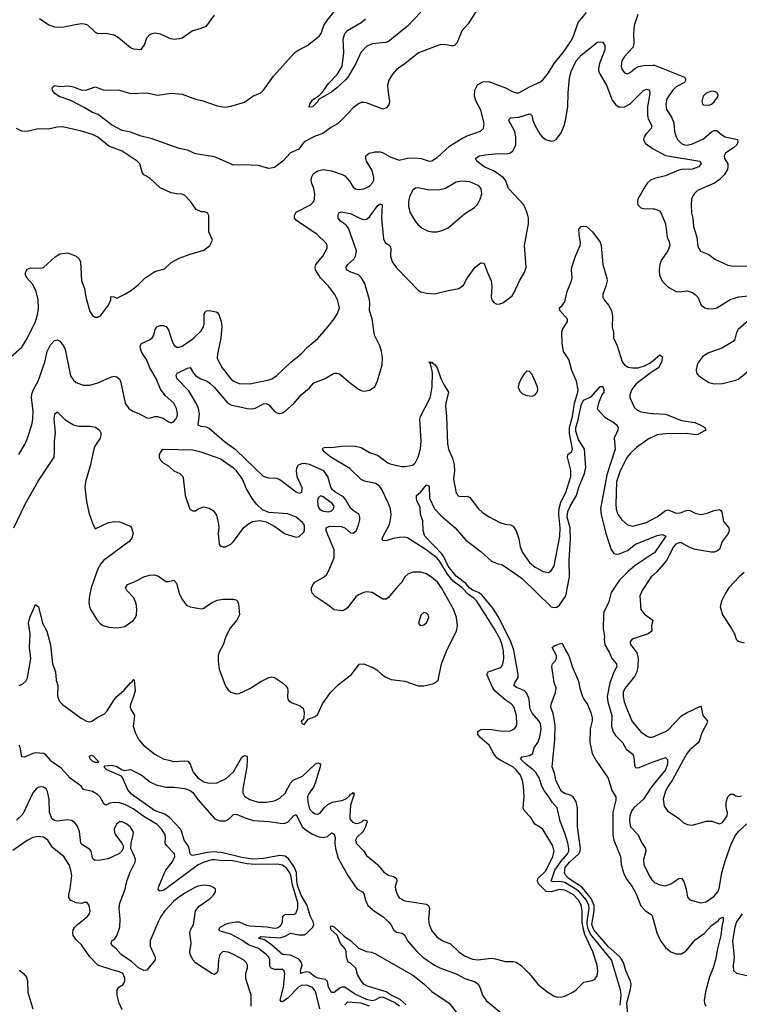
# Model space of a CAD drawing. Header units: inches. Extents: x 1473912 to 1647258, y 640388 to 773423.
# Tile 242 of 256: x 1495334 to 1500635, y 748203 to 755452. Entities that reach past the tile are written whole.
import ezdxf

# ---------------------------------------------------------------- set-up
doc = ezdxf.new("R2010")
doc.units = ezdxf.units.IN
doc.header["$MEASUREMENT"] = 0
for name, color, linetype in [('B4794', 7, 'Continuous'), ('B4795', 7, 'Continuous'), ('B5704', 7, 'Continuous'), ('B5705', 7, 'Continuous')]:
    doc.layers.add(name, color=color, linetype=linetype)

msp = doc.modelspace()

# ---------------------------------------------------------------- linework, layer by layer
at = {"layer": 'B4794', "color": 5}
for points, elevation in [([(1497544.4, 748170), (1497519.3, 748279.3), (1497510, 748302.6), (1497490, 748327.6), (1497450, 748344.6), (1497410, 748339.9), (1497390, 748331.1), (1497310, 748248.4), (1497270, 748221), (1497261.7, 748221.7), (1497252.9, 748232.9), (1497276.6, 748330), (1497287.8, 748427.8), (1497282, 748450), (1497270, 748459.4), (1497210, 748459.7), (1497181, 748470), (1497175.6, 748490), (1497177.1, 748530), (1497168.6, 748548.6), (1497149.3, 748570), (1497094, 748614), (1497020.8, 748640.8), (1496970, 748675.5), (1496890, 748720.3), (1496810, 748742), (1496800.3, 748750), (1496809.8, 748770), (1496847.7, 748790), (1496870, 748799.5), (1496930, 748809.5), (1496950, 748809.5), (1497005.6, 748785.6), (1497030, 748779.9), (1497153.6, 748773.6), (1497210, 748763.8), (1497230, 748765.9), (1497250, 748775.6), (1497262.6, 748790), (1497269.9, 748810), (1497272.6, 748850), (1497290, 748867.4), (1497350, 748864.3), (1497368.6, 748871.4), (1497383.2, 748910), (1497383.1, 748950), (1497343.2, 749083.2), (1497331.5, 749151.5), (1497324.5, 749170), (1497302.2, 749202.2), (1497270, 749226), (1497234.2, 749234.2), (1497070, 749231.8), (1497010, 749238.1), (1496890, 749261.6), (1496830, 749259.1), (1496770, 749267.4), (1496750, 749266.1), (1496692.1, 749250), (1496650, 749230.3), (1496410, 749053.7), (1496390, 749041.1), (1496370, 749035.9), (1496360.5, 749040.5), (1496354.6, 749050), (1496358.7, 749070), (1496400.2, 749170), (1496410.4, 749190), (1496456.8, 749250), (1496476, 749290), (1496473.8, 749310), (1496419.1, 749370), (1496406.9, 749390), (1496409.4, 749430), (1496405.9, 749450), (1496380.4, 749490), (1496347.2, 749527.2), (1496250, 749585.9), (1496170, 749641.7), (1496110, 749672.6), (1496070, 749685.2), (1496030.5, 749689.5), (1495997.4, 749682.6), (1495970, 749669), (1495956.2, 749676.2), (1495927.1, 749727.1), (1495908.5, 749748.5), (1495870.4, 749770.4), (1495804.9, 749784.9), (1495787.9, 749810), (1495707.1, 749867.1), (1495640.1, 749940.1), (1495569.2, 749989.2), (1495560.4, 750000)], 780), ([(1495905.4, 750000), (1495914.8, 749990), (1495910, 749984), (1495890, 749982.9), (1495874, 749990), (1495863.6, 750000)], 760), ([(1496432.5, 750000), (1496470, 749991.1), (1496550, 749996.2), (1496572.9, 749992.9), (1496590, 749970.6), (1496613, 749913), (1496647.4, 749870), (1496690, 749840.2), (1496730, 749831), (1496790, 749832.4), (1496854.2, 749865.8), (1496910, 749913.6), (1496957.5, 750000)], 780), ([(1497009, 750000), (1497007.3, 749950), (1496977.7, 749790), (1496978.6, 749758.6), (1496990, 749736.1), (1497004.5, 749724.5), (1497030, 749711), (1497090, 749690.2), (1497150, 749690.2), (1497210, 749702), (1497250, 749720.7), (1497290, 749757.2), (1497329.9, 749830), (1497348.2, 749851.8), (1497418.4, 749881.6), (1497510, 749971.9), (1497530, 749980.2), (1497550, 749972.4), (1497547.2, 749950), (1497510.1, 749829.9), (1497497.9, 749802.1), (1497461.5, 749750), (1497453.4, 749730), (1497456.1, 749690), (1497470, 749641.7), (1497490, 749617.4), (1497510, 749606.3), (1497530, 749601.7), (1497550, 749616), (1497576.5, 749650), (1497605.1, 749674.9), (1497639.6, 749690), (1497715.1, 749704.9), (1497741.3, 749718.7), (1497762.9, 749737.1), (1497770, 749750.1), (1497784.5, 749755.5), (1497790, 749763.1), (1497796.9, 749750), (1497772.1, 749670), (1497764.9, 749590), (1497767.1, 749567.1), (1497784.5, 749544.5), (1497810, 749534.3), (1497830, 749536.1), (1497853.8, 749546.2), (1497870, 749560.2), (1497890, 749557), (1497893.1, 749550), (1497882.5, 749510), (1497864.4, 749475.6), (1497818.4, 749430), (1497808.4, 749410), (1497812.8, 749390), (1497868.9, 749330), (1497890, 749298.4), (1497970, 749232), (1498016, 749176), (1498050, 749153.8), (1498090, 749143.2), (1498110.5, 749130), (1498112.2, 749110), (1498100.9, 749070), (1498103.6, 749050), (1498114.9, 749010), (1498130, 748986.4), (1498170, 748965.7), (1498330, 748939.6), (1498344.9, 748930), (1498351.9, 748910), (1498345.4, 748830), (1498349.3, 748790), (1498370, 748744.2), (1498410, 748696.5), (1498450, 748670.3), (1498507.1, 748647.1), (1498570, 748589), (1498610, 748559.7), (1498670, 748534.5), (1498710, 748530.2), (1498810, 748541.8), (1498838.4, 748538.4), (1498910, 748518.9), (1498970, 748517), (1498991.7, 748511.7), (1499030, 748486), (1499086.4, 748430), (1499150, 748352), (1499217, 748297), (1499270, 748261.5), (1499295.2, 748255.2), (1499330, 748256.5), (1499350, 748262), (1499407.7, 748292.3), (1499433.3, 748310), (1499490, 748364.9), (1499550, 748378.4), (1499571.2, 748388.8), (1499587, 748413), (1499592.7, 748447.3), (1499587.8, 748490), (1499556.3, 748590), (1499497.8, 748717.8), (1499484.2, 748764.2), (1499478.3, 748810), (1499478.3, 748890), (1499470, 748933.1), (1499450, 748969), (1499411.1, 749010), (1499350, 749043.2), (1499310, 749048.7), (1499250, 749031.3), (1499212.3, 749032.3), (1499156.8, 749090), (1499148.4, 749110), (1499150.7, 749130), (1499210, 749185.6), (1499262, 749290), (1499272, 749330), (1499261.7, 749370), (1499190, 749487.4), (1499170, 749505.1), (1499128.9, 749528.9), (1499099, 749579), (1499049.7, 749630), (1499043.5, 749650), (1499049, 749730), (1499045, 749810), (1499038.7, 749850), (1499022.8, 749890), (1498990, 749929.9), (1498966.4, 749950), (1498877.6, 749997.6), (1498874.2, 750000)], 780), ([(1499757.5, 748197.5), (1499764, 748270), (1499760.1, 748310), (1499694.4, 748530), (1499591.7, 748651.7), (1499539.9, 748719.9), (1499523, 748750), (1499513.6, 748790), (1499513.7, 748810), (1499527.7, 748910), (1499525.9, 748930), (1499510, 748970), (1499450, 749039.1), (1499350, 749098.9), (1499313.6, 749106.4), (1499265.5, 749105.5), (1499248.7, 749110), (1499276.7, 749190), (1499323.3, 749256.7), (1499369.9, 749310), (1499379.5, 749330), (1499379.9, 749350), (1499371.4, 749391.4), (1499350, 749462), (1499314.1, 749550), (1499293.8, 749650), (1499255.8, 749690), (1499232.5, 749730), (1499196.8, 749776.8), (1499180.2, 749810), (1499160.2, 749870), (1499137, 749910), (1499117, 749930), (1499061.3, 749970), (1499032.9, 750000)], 760), ([(1499820.5, 748050), (1499805.5, 748210), (1499833.6, 748313.6), (1499837.8, 748350), (1499832.6, 748372.6), (1499798.4, 748450), (1499781.8, 748510), (1499756.4, 748550), (1499670, 748628.3), (1499562.5, 748750), (1499549.7, 748790), (1499566, 748890), (1499565.6, 748930), (1499542.6, 748982.6), (1499479.1, 749059.1), (1499458.2, 749078.2), (1499410, 749105.7), (1499379.6, 749130), (1499358, 749150), (1499346.6, 749170), (1499351.3, 749210), (1499383.9, 749250), (1499452.9, 749310), (1499462.9, 749330), (1499464.4, 749350), (1499443.2, 749510), (1499443.4, 749650), (1499433.2, 749693.2), (1499410, 749730.7), (1499390, 749742.5), (1499350, 749753.6), (1499325.8, 749770), (1499282.8, 749850), (1499274.8, 749894.8), (1499257, 749950), (1499261.5, 750000)], 740), ([(1499579, 750000), (1499670, 749866.8), (1499696.7, 749776.7), (1499724.9, 749730), (1499726, 749706), (1499703.3, 749616.7), (1499702.1, 749450), (1499711.3, 749411.3), (1499758.5, 749290), (1499764.7, 749235.3), (1499782, 749170), (1499804.5, 749124.5), (1499845.8, 749070), (1499876, 749016), (1499910, 748927.4), (1499942.8, 748890), (1499984.7, 748864.7), (1499993.4, 748853.4), (1500000, 748829.4)], 740), ([(1499859.1, 750000), (1499862.3, 749962.3), (1499870, 749945.3), (1499890, 749943.9), (1499910, 749950.2), (1499950, 749969.3), (1500000, 749987.1)], 760), ([(1498132.6, 748190), (1498095.2, 748215.2), (1498010, 748254), (1497987.5, 748252.5), (1497950, 748232.2), (1497931, 748229), (1497890, 748237), (1497800.6, 748280.6), (1497730, 748329.6), (1497710, 748329.5), (1497695.9, 748324.1), (1497650, 748289.7), (1497630, 748289.7), (1497610, 748329.6), (1497601.3, 748370), (1497585.9, 748385.9), (1497530, 748394.3), (1497506.3, 748406.3), (1497470, 748437.1), (1497450, 748441.1), (1497401.2, 748430), (1497405.4, 748434.6), (1497402.8, 748450), (1497415.1, 748490), (1497411.1, 748510), (1497390, 748534), (1497330, 748565.6), (1497270, 748568.4), (1497190, 748641.3), (1497137.2, 748677.2), (1497092.3, 748690), (1497110, 748702.4), (1497250, 748692.6), (1497290, 748703.8), (1497330, 748725.6), (1497390, 748713.1), (1497430, 748714.4), (1497450, 748725.7), (1497494.7, 748770), (1497501.1, 748790), (1497496, 748810), (1497473.9, 748853.9), (1497452.2, 748930), (1497406.7, 749006.7), (1497383.2, 749070), (1497376.1, 749110), (1497374.1, 749174.1), (1497354.9, 749214.9), (1497314.4, 749274.4), (1497290, 749293.7), (1497250, 749299.2), (1497130, 749275.1), (1497050, 749270.8), (1496970, 749282.6), (1496830, 749317.3), (1496770, 749324.3), (1496718.4, 749321.6), (1496610, 749299.1), (1496600.9, 749300.9), (1496591.2, 749311.2), (1496581.2, 749361.2), (1496544.8, 749410), (1496529.8, 749470), (1496520.4, 749490), (1496438.8, 749578.8), (1496402.6, 749602.6), (1496328.2, 749630), (1496157, 749750), (1496130, 749782.7), (1496092.4, 749872.4), (1496083.5, 749883.5), (1495977.2, 749930), (1495955.3, 749950), (1495962, 749958), (1496010, 749962.4), (1496050, 749952.7), (1496088.2, 749928.2), (1496103.8, 749923.8), (1496150, 749930.6), (1496230, 749893), (1496298.6, 749838.6), (1496338.9, 749818.9), (1496410, 749802), (1496470, 749801.1), (1496549.2, 749790.8), (1496590, 749777.3), (1496610, 749763.2), (1496647.1, 749710), (1496770, 749571), (1496806.7, 749553.3), (1496850, 749554.3), (1496873.9, 749566.1), (1496910, 749601.3), (1496930, 749601.5), (1496994.9, 749574.9), (1497056.3, 749556.3), (1497170, 749548.8), (1497270, 749534.4), (1497290, 749536.6), (1497313, 749547), (1497350, 749590.3), (1497370, 749600.4), (1497415.7, 749510), (1497444, 749484), (1497490, 749455.4), (1497530, 749438.9), (1497570, 749430.9), (1497600.6, 749439.4), (1497630, 749466.4), (1497650, 749455.8), (1497658.2, 749430), (1497654.5, 749390), (1497660.1, 749350), (1497679.4, 749279.4), (1497750.2, 749150), (1497807.1, 749067.1), (1497823.1, 749050), (1497859.5, 749030), (1497870, 749015.5), (1497880.3, 748970), (1497899.5, 748930), (1497948.2, 748888.2), (1498010, 748848.1), (1498051.5, 748810), (1498068.1, 748790), (1498089.4, 748749.4), (1498100.2, 748740.2), (1498110, 748733.1), (1498150, 748727), (1498160.3, 748720.3), (1498170, 748710.5), (1498191.5, 748670), (1498261.8, 748590), (1498303.6, 748550), (1498390, 748491.1), (1498430, 748470.2), (1498550, 748425.9), (1498613.8, 748393.8), (1498690, 748367.7), (1498710.2, 748350.2), (1498723.6, 748330), (1498742.8, 748270), (1498770, 748230.3), (1499010, 748032.2)], 760), ([(1497038.7, 748190), (1497040.2, 748270), (1496999.5, 748390), (1497000.3, 748430), (1497011.6, 748471.6), (1497011.3, 748490), (1497003.6, 748510), (1496983.4, 748530), (1496910, 748570.3), (1496870, 748586.9), (1496830, 748590.4), (1496808.1, 748570), (1496799.3, 748530), (1496794.1, 748450), (1496786.2, 748433.8), (1496770, 748421.9), (1496750, 748428.7), (1496629.1, 748509.1), (1496609.2, 748529.2), (1496590.6, 748570.6), (1496587.9, 748590), (1496596.2, 748650), (1496588.5, 748731.5), (1496591.8, 748750), (1496613.5, 748790), (1496629.4, 748890), (1496655.5, 748924.5), (1496738, 748982), (1496765.1, 749010), (1496776.3, 749030), (1496775.6, 749050), (1496761.8, 749061.8), (1496734.5, 749074.5), (1496690, 749079.5), (1496650, 749072.5), (1496630, 749064.2), (1496550, 749021.4), (1496502.9, 748990), (1496470, 748962.2), (1496403.4, 748890), (1496375.1, 748850), (1496354.7, 748810), (1496296.2, 748670), (1496296.2, 748630), (1496332.1, 748550), (1496331.6, 748530), (1496270, 748455.1), (1496250, 748451.1), (1496210, 748470.8), (1496157, 748517), (1496082, 748570), (1496044.8, 748610), (1496019.3, 748630), (1496007.2, 748650), (1496012.4, 748670), (1496034.1, 748685.9), (1496050, 748707.6), (1496071.1, 748770), (1496074.5, 748830), (1496066.6, 748910), (1496072, 748948), (1496110.4, 749049.6), (1496124.7, 749110), (1496145.2, 749170), (1496185.8, 749250), (1496186.5, 749270), (1496180.7, 749290), (1496151.9, 749350), (1496154.5, 749390), (1496170.7, 749450), (1496171.5, 749470), (1496150, 749507.4), (1496124.1, 749530), (1496090, 749547.1), (1496070, 749546.4), (1496046.9, 749530), (1496030, 749491.5), (1496032.1, 749470), (1496041.1, 749450), (1496087.1, 749390), (1496097, 749370), (1496096.5, 749350), (1496086.5, 749330), (1496065.3, 749310), (1495986.4, 749273.6), (1495930, 749263), (1495890, 749262), (1495877.7, 749270), (1495870, 749282.9), (1495859.8, 749330), (1495850, 749343.5), (1495797, 749377), (1495784.2, 749390), (1495776, 749476), (1495757.6, 749517.6), (1495740.9, 749540.9), (1495716.5, 749556.5), (1495690, 749561.2), (1495610, 749549.9), (1495590, 749555), (1495570.8, 749570.8), (1495554.3, 749614.3), (1495550.6, 749710.6), (1495539.3, 749770), (1495528.5, 749790), (1495510, 749801.4), (1495490, 749803.4), (1495470, 749798.8), (1495456.5, 749790), (1495430, 749759.8), (1495357.4, 749602.6), (1495310, 749559)], 820), ([(1500000, 749817.6), (1499983.2, 749796.8), (1499930, 749713.2), (1499857.5, 749650), (1499843.8, 749630), (1499829.2, 749590), (1499826.5, 749550), (1499833.7, 749510), (1499890.1, 749450.1), (1499915.1, 749395.1), (1499942.8, 749350), (1499946, 749330), (1499927.9, 749270), (1499932.6, 749230), (1499978, 749138), (1499990, 749118.7), (1500000, 749109.1)], 760), ([(1496090, 748161.2), (1496067.3, 748210), (1496052.7, 748270), (1496053.2, 748310), (1496064, 748330), (1496094, 748346), (1496109.4, 748370), (1496110, 748395.3), (1496094.3, 748430), (1496070, 748442.6), (1496015.5, 748455.5), (1495910, 748491.6), (1495851, 748551), (1495790, 748641.2), (1495754, 748674), (1495729.3, 748710), (1495725.2, 748730), (1495729.2, 748750), (1495741.2, 748770), (1495759, 748790), (1495834, 748850), (1495849.2, 748870), (1495852.7, 748890), (1495845.2, 748930), (1495832.1, 748952.1), (1495810, 748952.3), (1495790, 748946), (1495750, 748949.3), (1495709.5, 748969.5), (1495697.2, 748990), (1495696, 749010), (1495706.7, 749053.3), (1495719.2, 749150), (1495712.1, 749190), (1495698.3, 749230), (1495658.9, 749290), (1495576.4, 749356.4), (1495542, 749410), (1495510, 749432.4), (1495470, 749437.7), (1495430, 749429.7), (1495390, 749409.7), (1495284.3, 749335.7)], 840), ([(1498179.9, 748199.9), (1498137.1, 748237.1), (1498069.4, 748270), (1498034.7, 748294.7), (1497895.3, 748335.3), (1497869.2, 748350), (1497850, 748375.3), (1497822.5, 748422.5), (1497809.3, 748469.3), (1497770, 748505.2), (1497754, 748514), (1497742, 748550), (1497739, 748590), (1497732.3, 748610), (1497698.4, 748650), (1497672.1, 748712.1), (1497629.6, 748750), (1497622.9, 748770), (1497630, 748780.7), (1497650, 748772.2), (1497723.6, 748703.6), (1497771.3, 748671.3), (1497830, 748616.3), (1497890, 748590.8), (1497926, 748586), (1497950, 748576), (1498230, 748417), (1498310, 748354.6), (1498370, 748296.5), (1498497.6, 748210), (1498640.5, 748030)], 740), ([(1495330, 748454), (1495362.8, 748430), (1495383.4, 748403.4), (1495392.4, 748370), (1495394.4, 748290), (1495430.3, 748170.3)], 840), ([(1497910, 748189.3), (1497850, 748211.4), (1497750, 748218.2), (1497730, 748198.4)], 780)]:
    msp.add_lwpolyline(points, dxfattribs=dict(at, elevation=elevation))
at = {"layer": 'B4795', "color": 5}
for points, elevation in [([(1495327.6, 752250), (1495374.7, 752330), (1495391.2, 752370), (1495423.1, 752470), (1495430.8, 752510), (1495433.3, 752570), (1495420.2, 752670), (1495422.7, 752697.3), (1495436.3, 752730), (1495471.2, 752790), (1495518.8, 752930), (1495537.7, 753010), (1495561.6, 753058.4), (1495590, 753090.6), (1495610, 753094.9), (1495630, 753086), (1495657.7, 753050), (1495670, 753022.8), (1495709.2, 752830), (1495730, 752798.4), (1495750, 752780.4), (1495802, 752762), (1495850, 752760.4), (1495910, 752777.6), (1496010, 752823.1), (1496030, 752826.4), (1496050, 752821.6), (1496070, 752804.9), (1496077.4, 752790), (1496110.5, 752630), (1496137.3, 752590), (1496166.8, 752570), (1496212.1, 752552.1), (1496270, 752521), (1496290, 752518), (1496330, 752531.3), (1496350, 752531.3), (1496390, 752518), (1496430, 752491), (1496450, 752484), (1496470, 752494.8), (1496485.2, 752510), (1496495.1, 752530), (1496497, 752550), (1496489.5, 752590), (1496469.4, 752630), (1496405.4, 752685.4), (1496371.9, 752731.9), (1496340.4, 752810), (1496294, 752890), (1496268.5, 752950), (1496237.1, 752997.1), (1496223.5, 753030), (1496222, 753050), (1496232, 753068), (1496290, 753094.6), (1496310, 753110.4), (1496322.3, 753130), (1496332.4, 753170), (1496344.2, 753190), (1496370, 753199.6), (1496390, 753200.3), (1496413, 753193), (1496429.3, 753169.3), (1496454, 753090), (1496470, 753057.1), (1496490, 753040.4), (1496510, 753040.3), (1496530, 753047.9), (1496610, 753102.6), (1496670, 753160.2), (1496687.6, 753190), (1496693.3, 753210), (1496694.3, 753285.7), (1496700.7, 753299.3), (1496710, 753308), (1496729.7, 753310.3), (1496781, 753301), (1496793.4, 753293.4), (1496800.9, 753280.9), (1496819.3, 753230), (1496824, 753190), (1496815.8, 753110), (1496790.3, 752990), (1496790, 752958), (1496824.6, 752890), (1496890, 752807.2), (1496910, 752790.3), (1496950, 752773.4), (1497030, 752770.4), (1497170, 752800.9), (1497191.6, 752808.4), (1497225.6, 752830), (1497331.6, 752930), (1497408.6, 752991.4), (1497456.6, 753043.4), (1497530, 753103.7), (1497605.1, 753190), (1497649.6, 753250), (1497676.2, 753290), (1497689.6, 753330), (1497676.3, 753390), (1497655.6, 753430), (1497609.7, 753490), (1497550.4, 753550.4), (1497512.9, 753610), (1497509.8, 753630), (1497515.1, 753650), (1497567.3, 753710), (1497598, 753770), (1497598, 753790), (1497589.3, 753810), (1497524.5, 753870), (1497373.9, 753973.9), (1497359.7, 753990), (1497358.3, 754010), (1497370, 754034.3), (1497476, 754090), (1497498.7, 754110), (1497506.3, 754130), (1497508.3, 754170), (1497501, 754210), (1497486.4, 754246.4), (1497482.3, 754270), (1497485.7, 754294.3), (1497499.5, 754320.5), (1497530, 754340.3), (1497570, 754348.8), (1497630, 754340.3), (1497710, 754312.9), (1497730, 754301.7), (1497763.1, 754263.1), (1497790, 754219.1), (1497806.6, 754206.6), (1497830, 754202), (1497870, 754207), (1497910, 754225.7), (1497933.5, 754250), (1497942.6, 754270), (1497944, 754290), (1497930, 754341.2), (1497889.6, 754410), (1497883.6, 754430), (1497884.5, 754450), (1497909.2, 754470), (1497950, 754480.3), (1497990, 754478.9), (1498012.4, 754472.4), (1498063.6, 754443.6), (1498130, 754418.7), (1498190, 754431.7), (1498250, 754436), (1498290.3, 754430.3), (1498350, 754410.5), (1498370, 754412.7), (1498410, 754438.7), (1498499.5, 754520.5), (1498590, 754578.4), (1498630, 754596.9), (1498729.7, 754630.3), (1498751.8, 754650), (1498756, 754690), (1498730, 754786.6), (1498697.2, 754850), (1498684.5, 754890), (1498686.6, 754933.4), (1498707.3, 754972.8), (1498745.1, 754994.9), (1498790, 754997.4), (1498911.5, 754951.5), (1498970, 754920.3), (1498990, 754914), (1499010, 754914), (1499090, 754958.2), (1499170, 754994.6), (1499190, 755011.8), (1499230, 755060.3), (1499270.7, 755130), (1499337, 755210), (1499392.2, 755290), (1499412.4, 755330), (1499448.8, 755431.2), (1499510, 755506)], 840), ([(1495480.4, 755460.4), (1495550, 755414.2), (1495590, 755398.5), (1495650, 755396.2), (1495742, 755418), (1495790, 755424.2), (1495810, 755422.4), (1495833.2, 755413.2), (1495890, 755360.3), (1495910, 755350.4), (1495970, 755352.2), (1496030, 755340.4), (1496062.3, 755322.3), (1496150, 755246.8), (1496170, 755238.8), (1496228.4, 755231.6), (1496252.9, 755267.1), (1496270, 755318), (1496290, 755341), (1496310, 755351), (1496330, 755354.8), (1496370, 755347.3), (1496437.3, 755317.3), (1496470, 755308.2), (1496510, 755312.7), (1496530, 755319.3), (1496605.2, 755370), (1496671.3, 755388.7), (1496710, 755404.9), (1496770, 755486.8)], 860), ([(1498710, 755533.6), (1498638.4, 755421.6), (1498590.3, 755369.7), (1498555.8, 755284.2), (1498536.8, 755263.2), (1498530, 755259), (1498510, 755259.3), (1498466, 755270), (1498430, 755267.6), (1498271.3, 755208.7), (1498170, 755126.3), (1498110, 755086.6), (1498079.1, 755050), (1498052.3, 755007.7), (1498044.4, 754970), (1498044.9, 754935.1), (1498059.3, 754850), (1498053.8, 754826.2), (1498037, 754803), (1498010, 754794), (1497890, 754839.5), (1497870, 754842.9), (1497850, 754842), (1497830, 754832.3), (1497790, 754802.9), (1497710, 754716.2), (1497674.7, 754685.3), (1497630, 754660.7), (1497566.7, 754613.3), (1497510, 754594.5), (1497430, 754551.8), (1497390, 754498), (1497329.2, 754470.8), (1497272.7, 754410), (1497210, 754364.7), (1497170, 754357.4), (1497090, 754379.7), (1496975.6, 754384.4), (1496910, 754381.3), (1496770, 754443.5), (1496630, 754464.7), (1496570, 754491.7), (1496510, 754504.6), (1496310, 754575.8), (1496230, 754593.5), (1496150, 754624.7), (1496090, 754636.4), (1496010, 754678.7), (1495913.5, 754753.5), (1495869.5, 754770), (1495810, 754806), (1495710, 754856.9), (1495625.6, 754885.6), (1495592.7, 754910), (1495576, 754930), (1495573.2, 754950), (1495590, 754966.8), (1495630, 754960.5), (1495694.6, 754965.4), (1495730, 754957.3), (1495792.5, 754932.5), (1495830, 754936.4), (1495890, 754957.1), (1495950, 754935.3), (1496070, 754933.7), (1496150, 754907.9), (1496270, 754913), (1496350, 754897.2), (1496450, 754911.4), (1496530, 754903), (1496630, 754867), (1496676.3, 754856.3), (1496790, 754818.3), (1496830, 754810.3), (1496850, 754808.8), (1496890, 754815.8), (1496990, 754846), (1497051.3, 754888.7), (1497110, 754913.4), (1497130, 754934), (1497202.8, 755037.2), (1497361.2, 755210), (1497389.6, 755230.4), (1497450, 755259.3), (1497541.1, 755330), (1497554, 755350), (1497575, 755410), (1497596.2, 755443.8), (1497659.1, 755520.9)], 840), ([(1498290, 755507.3), (1498190, 755403.6), (1498050, 755291.2), (1498030, 755284.2), (1497930, 755275.3), (1497890, 755255.8), (1497847.9, 755210), (1497811, 755129), (1497751, 755030), (1497733, 755010), (1497670.3, 754950), (1497630, 754919.1), (1497536.5, 754863.5), (1497530.3, 754850), (1497490.3, 754810), (1497467.3, 754807.3), (1497471.8, 754830), (1497490, 754863.1), (1497542.9, 754897.1), (1497563, 754917), (1497610, 754982.8), (1497671.9, 755048.1), (1497708.7, 755110), (1497721.5, 755210), (1497717.2, 755310), (1497729.1, 755350.9), (1497750, 755372.9), (1497850, 755431.7), (1497881.8, 755458.2)], 820), ([(1499888.4, 755490), (1499861.2, 755410), (1499856.5, 755350), (1499858.8, 755281.2), (1499852.9, 755250), (1499790, 755180.5), (1499770.3, 755150), (1499764, 755110), (1499770, 755087.7), (1499790, 755061.3), (1499810, 755054.4), (1499830, 755063.1), (1499866.2, 755093.8), (1499892.4, 755107.6), (1499930, 755114.7), (1500000, 755116.6)], 840), ([(1495290.9, 751710), (1495373.8, 751886.2), (1495470, 752054.9), (1495587.3, 752230), (1495591.8, 752268.2), (1495589.9, 752350), (1495597.3, 752410), (1495587.5, 752510), (1495593.6, 752550), (1495610, 752564.9), (1495667.9, 752507.9), (1495730, 752469.1), (1495770, 752459.2), (1495850, 752460.2), (1495892.1, 752452.1), (1495922.4, 752430), (1495931.8, 752410), (1495932.8, 752390), (1495926.3, 752370), (1495888.9, 752311.1), (1495880.9, 752290), (1495853.4, 752166.6), (1495820.2, 752050), (1495814, 752010), (1495825.5, 751905.5), (1495844, 751824), (1495870, 751744.7), (1495890, 751704.7), (1495989.7, 751750.3), (1496030, 751758), (1496070, 751754.4), (1496150, 751722.8), (1496159.1, 751710), (1496170.4, 751670), (1496158.7, 751630), (1496141.3, 751610), (1495952.2, 751470), (1495930, 751444.2), (1495910, 751409.3), (1495860.9, 751270), (1495847.7, 751210), (1495844.2, 751164.2), (1495848.9, 751130), (1495857, 751110), (1495905.3, 751030), (1495930, 751004.9), (1495950, 750992.4), (1495990, 750980.3), (1496055.3, 750975.3), (1496110, 750983.8), (1496173.5, 751030), (1496188.2, 751050), (1496194.8, 751070), (1496197.8, 751110), (1496192.8, 751152.8), (1496174.6, 751194.6), (1496123.1, 751250), (1496114, 751270), (1496127.5, 751292.5), (1496190, 751317.1), (1496250, 751349.3), (1496290, 751362.8), (1496323.9, 751363.9), (1496355.8, 751355.8), (1496410, 751315.5), (1496430, 751314.9), (1496470, 751325.5), (1496490, 751304), (1496510, 751230.7), (1496530, 751182), (1496562, 751142), (1496590, 751128.2), (1496670, 751114), (1496690, 751119.1), (1496750, 751160.4), (1496790, 751177.6), (1496833.8, 751186.2), (1496910, 751186), (1496930, 751180.7), (1496939.1, 751170), (1496946.4, 751150), (1496953.7, 751070), (1496933.7, 751030), (1496882, 750970), (1496850, 750904), (1496832.7, 750850), (1496801.6, 750790), (1496797.1, 750770), (1496796.4, 750730), (1496803.7, 750670), (1496850, 750545.5), (1496870, 750518.4), (1496890, 750501.3), (1496928.9, 750488.9), (1496950, 750492), (1497030, 750528.8), (1497110, 750579), (1497169.4, 750610), (1497190, 750612.8), (1497210, 750608.9), (1497270, 750568.8), (1497292.2, 750550), (1497307, 750530), (1497310.3, 750510), (1497306.5, 750466.5), (1497309.1, 750449.1), (1497317.2, 750437.2), (1497341.8, 750421.8), (1497401.1, 750401.1), (1497422, 750382), (1497430.4, 750350), (1497427.7, 750312.3), (1497422, 750298), (1497411, 750290), (1497411.3, 750271.3), (1497430, 750262.8), (1497458.9, 750301.1), (1497510, 750321.1), (1497530, 750339.5), (1497565, 750415), (1497622.7, 750497.3), (1497681.9, 750558.1), (1497778.4, 750630), (1497834, 750706), (1497870, 750710.4), (1497940.5, 750680.5), (1497965.5, 750665.5), (1498001.6, 750630), (1498030, 750610.3), (1498070, 750594.9), (1498170, 750580.9), (1498270, 750548.7), (1498310, 750547.4), (1498377, 750563), (1498392.7, 750570), (1498416.2, 750590), (1498441.6, 750710), (1498483.8, 750816.2), (1498551.7, 750950), (1498559.8, 750990), (1498552, 751050), (1498530, 751112.4), (1498441.1, 751270), (1498411.7, 751310), (1498370, 751346.4), (1498330, 751371.2), (1498290, 751384.5), (1498230, 751384.1), (1498194.4, 751370), (1498170.3, 751350), (1498148.9, 751310), (1498108.9, 751270), (1498050, 751196.9), (1498034.1, 751185.9), (1498010, 751185.1), (1497930, 751233.7), (1497890, 751238.5), (1497870, 751234.8), (1497830, 751217.7), (1497810, 751202.6), (1497750, 751122.3), (1497730, 751106.4), (1497710, 751099.7), (1497650, 751106.9), (1497605, 751145), (1497510, 751205.1), (1497489.7, 751230), (1497484.4, 751250), (1497484.7, 751270), (1497492.6, 751290), (1497508.2, 751310), (1497570, 751344.8), (1497594, 751366), (1497610, 751391.4), (1497649.9, 751490), (1497651.3, 751550), (1497591.1, 751690), (1497590.8, 751710), (1497616.6, 751723.4), (1497701.3, 751721.3), (1497730.1, 751710.1), (1497770, 751675.2), (1497790, 751672.8), (1497812.3, 751690), (1497830.8, 751730), (1497839.8, 751770), (1497840.3, 751790), (1497834, 751810), (1497790, 751837.3), (1497770, 751855.4), (1497736.9, 751916.9), (1497718.5, 751938.5), (1497663.4, 751970), (1497638.9, 751990), (1497627.1, 752010), (1497602.9, 752090), (1497575.2, 752130), (1497470, 752176.3), (1497430, 752184.7), (1497410, 752183.3), (1497386.6, 752173.4), (1497372.3, 752150), (1497369.8, 752129.8), (1497374.9, 752090), (1497413.2, 752006.8), (1497410.1, 751969.9), (1497395.5, 751964.5), (1497370, 751973), (1497250, 752065.5), (1497230, 752073.5), (1497170, 752075.7), (1497130, 752089.8), (1496930, 752282.4), (1496843.7, 752343.7), (1496730, 752443.2), (1496710, 752451.8), (1496670, 752455.9), (1496650, 752467.8), (1496657.8, 752550), (1496650.4, 752590), (1496634.2, 752630), (1496579.2, 752719.2), (1496492.4, 752810), (1496485.7, 752834.3), (1496495.1, 752850), (1496570, 752887.2), (1496590, 752892.2), (1496614.5, 752850), (1496632, 752830), (1496668.5, 752808.5), (1496710, 752793.9), (1496736, 752776), (1496767, 752747), (1496867.8, 752630), (1496890, 752616.1), (1497010, 752588.9), (1497050, 752588.1), (1497070, 752590.9), (1497130, 752623.7), (1497150, 752626.8), (1497170, 752617.6), (1497210, 752567.2), (1497230, 752556.9), (1497250, 752553.8), (1497270, 752558.4), (1497290, 752570.2), (1497353.2, 752626.8), (1497406.4, 752690), (1497470, 752742.8), (1497500.7, 752779.3), (1497585.1, 752810), (1497650, 752848.8), (1497670, 752850.4), (1497690, 752844.9), (1497770, 752774.9), (1497830, 752730.8), (1497850, 752722), (1497870, 752717.3), (1497910, 752724), (1497949, 752750), (1497970, 752792), (1498003.6, 752910), (1498005.8, 752965.8), (1497998.7, 753010), (1497986, 753050), (1497947.2, 753130), (1497930.8, 753250), (1497909.9, 753309.9), (1497914.5, 753370), (1497911.7, 753390), (1497876, 753510), (1497850, 753553.5), (1497830, 753573.7), (1497772.2, 753592.2), (1497742.6, 753610), (1497738.7, 753630), (1497751.5, 753650), (1497794.4, 753690), (1497808.6, 753710), (1497814, 753750), (1497756.5, 753916.5), (1497739, 753939), (1497696.9, 753970), (1497680.4, 753990), (1497679.1, 754010), (1497685.1, 754030), (1497702.2, 754037.8), (1497770, 754026.2), (1497850, 753985.4), (1497870, 753980.2), (1497890, 753984.1), (1497910, 754000.2), (1497970, 754082.3), (1497990, 754097), (1498004, 754090), (1497999.8, 753990), (1498015.1, 753835.1), (1498029.1, 753810), (1498054.5, 753794.5), (1498063.1, 753783.1), (1498067.6, 753767.6), (1498066.3, 753710), (1498076.8, 753670), (1498110, 753625), (1498270, 753460.8), (1498290, 753448), (1498330, 753438.6), (1498390, 753432.6), (1498490, 753458.2), (1498570, 753472.8), (1498602.2, 753497.8), (1498629.9, 753550.1), (1498690, 753630.3), (1498730, 753662.6), (1498750, 753660.4), (1498758, 753650), (1498779.1, 753590), (1498807.6, 753530), (1498812, 753490), (1498808.1, 753408.1), (1498812.4, 753390), (1498825.5, 753370), (1498850, 753358), (1498870, 753359.3), (1498892.6, 753367.4), (1498938.9, 753401.1), (1498960.5, 753419.5), (1498977.5, 753442.5), (1499015.4, 753530), (1499051.6, 753590), (1499065.1, 753630), (1499053.1, 753790), (1499082.3, 753950), (1499080.9, 753990), (1499072.7, 754030), (1499048.6, 754088.6), (1498935.2, 754210), (1498911.8, 754270), (1498895, 754290), (1498830, 754336.7), (1498755.1, 754370), (1498701.6, 754410), (1498692.3, 754430), (1498719, 754450), (1498762.1, 754457.9), (1498835.3, 754464.7), (1498930, 754466.1), (1498950, 754472.8), (1498970, 754489.2), (1498988.6, 754530), (1498989.3, 754590), (1498980.2, 754630), (1498936.9, 754710), (1498939.5, 754720.5), (1498949, 754730), (1499010, 754734.3), (1499090, 754760.3), (1499097, 754757), (1499106.6, 754746.6), (1499114.7, 754710), (1499131.9, 754670), (1499167.8, 754607.8), (1499186.3, 754586.3), (1499210, 754569.1), (1499250, 754558.3), (1499270, 754562), (1499288.5, 754571.5), (1499321.8, 754618.2), (1499345.7, 754674.3), (1499355.3, 754710), (1499370.8, 754810), (1499373.5, 754913.5), (1499383.3, 755023.3), (1499395.2, 755070), (1499433.7, 755150), (1499468.8, 755191.2), (1499590, 755287), (1499610, 755290.4), (1499626.6, 755286.6), (1499643.7, 755263.7), (1499643.2, 755230), (1499605.5, 755130), (1499598.7, 755090), (1499600.9, 755070), (1499608.7, 755048.7), (1499657.3, 754970), (1499698.7, 754858.7), (1499724.3, 754824.3), (1499750, 754807.6), (1499790, 754811.3), (1499830, 754833), (1499930, 754930.3), (1499950, 754940.3), (1499972.4, 754932.4), (1499975.5, 754910), (1499958.2, 754810), (1499957.3, 754750), (1499963.3, 754723.3), (1499989.2, 754670), (1499985.2, 754650), (1499946.2, 754610), (1499933, 754590), (1499929.3, 754569.3), (1499942, 754542), (1499985.7, 754510), (1500000, 754502.1)], 820), ([(1495270, 752970.7), (1495350, 753040.7), (1495390, 753104.9), (1495449.8, 753230), (1495468, 753290), (1495473.6, 753330), (1495470.7, 753389.3), (1495455.4, 753450), (1495430, 753501.3), (1495388.3, 753550), (1495378.3, 753570), (1495377.4, 753590), (1495390, 753615.3), (1495413.6, 753626.4), (1495490, 753622.3), (1495510, 753628.9), (1495594.6, 753705.4), (1495630, 753728), (1495690, 753734.9), (1495750.7, 753710), (1495771.6, 753691.6), (1495782, 753670), (1495790.4, 753530.4), (1495812.8, 753472.8), (1495821.6, 753410), (1495850, 753304.7), (1495870, 753274.8), (1495890, 753261), (1495910, 753261), (1495930, 753271.3), (1495988, 753350), (1496006, 753390), (1496006, 753414), (1496030, 753412), (1496050, 753402), (1496110, 753430.8), (1496159.1, 753460.9), (1496210, 753502.8), (1496257.2, 753550), (1496330, 753598), (1496401.4, 753618.6), (1496450, 753663.8), (1496510, 753696.3), (1496590, 753726.8), (1496690, 753756), (1496734, 753790), (1496754, 753830), (1496728.7, 753890), (1496728, 754010), (1496718, 754030), (1496696.5, 754036.5), (1496670, 754037.2), (1496634.8, 754054.8), (1496596, 754110), (1496550, 754159), (1496530, 754168.7), (1496491.1, 754168.9), (1496450, 754177.2), (1496370, 754214.5), (1496290, 754287.3), (1496249.7, 754309.7), (1496236.2, 754330), (1496218.4, 754390), (1496199.5, 754410), (1496090, 754483.1), (1495990, 754521.5), (1495910, 754587.6), (1495870, 754606.5), (1495790, 754631), (1495650, 754662.4), (1495610, 754659.8), (1495545.9, 754645.9), (1495470, 754648.3), (1495390, 754629), (1495350, 754632.2), (1495310, 754652.3)], 860), ([(1500000, 754277.8), (1499980.4, 754270), (1499958, 754250), (1499944.2, 754230), (1499888.5, 754130), (1499884.9, 754110), (1499888.5, 754090), (1499910, 754067.2), (1499930, 754060.9), (1500000, 754058.8)], 820), ([(1498874.2, 750000), (1498850, 750017.5), (1498826.2, 750046.2), (1498791.2, 750111.2), (1498722.6, 750170), (1498708.6, 750190), (1498710, 750212.2), (1498730, 750224.9), (1498750.8, 750229.2), (1498810, 750226.7), (1498890, 750214.8), (1498950, 750215.5), (1498978, 750230), (1498990.7, 750249.3), (1498994.9, 750265.1), (1498993.8, 750330), (1498972.8, 750392.8), (1498954.8, 750414.8), (1498910, 750443.5), (1498833.9, 750510), (1498817.2, 750537.2), (1498775.9, 750630), (1498784.4, 750650), (1498870, 750679.8), (1498882.9, 750690), (1498893.4, 750706.6), (1498899.4, 750750), (1498896.7, 750803.3), (1498887.2, 750850), (1498873, 750890), (1498830.2, 750970.2), (1498702, 751170), (1498682.6, 751190), (1498640, 751220), (1498590.8, 751270.8), (1498530, 751315.6), (1498486, 751370), (1498430, 751463), (1498406.2, 751490), (1498328.9, 751550), (1498190, 751636.1), (1498170, 751641.2), (1498130, 751639.3), (1498087.5, 751632.5), (1498030, 751614.8), (1498010, 751618), (1498003.5, 751630), (1498010.7, 751650), (1498056.8, 751730), (1498066.1, 751770), (1498069.3, 751810), (1498064.8, 751850), (1498051.9, 751890), (1497999, 751999), (1497981, 752021), (1497956.2, 752036.2), (1497873.8, 752053.8), (1497850, 752065.7), (1497766.9, 752146.9), (1497626.9, 752230), (1497577.6, 752270), (1497563.6, 752290), (1497570, 752299.1), (1497590, 752304.2), (1497630, 752301.7), (1497724.4, 752315.6), (1497807.3, 752312.7), (1497850, 752302.3), (1497910, 752266.6), (1497970, 752245), (1498045, 752190), (1498070, 752178.8), (1498150, 752163.5), (1498170, 752163.5), (1498226.9, 752173.1), (1498239, 752181), (1498250, 752191.6), (1498269.9, 752230.1), (1498286.5, 752293.5), (1498292.3, 752350), (1498281.7, 752510), (1498286.4, 752530), (1498356, 752664), (1498362.7, 752690), (1498372.6, 752750), (1498375.1, 752855.1), (1498360.9, 752919.1), (1498366, 752926), (1498358, 752922), (1498347.8, 752930), (1498350, 752934), (1498370, 752930.4), (1498379.1, 752919.1), (1498390, 752914.9), (1498410, 752888.2), (1498436.6, 752810), (1498460.1, 752760.1), (1498492, 752710), (1498472.4, 752630), (1498471.8, 752610), (1498478.7, 752530), (1498484.4, 752330), (1498493.3, 752290), (1498523.1, 752223.1), (1498533.7, 752173.7), (1498537.4, 752130), (1498528.4, 752070), (1498550, 751966.8), (1498570, 751943.8), (1498590, 751940.5), (1498630, 751944.9), (1498650, 751933.4), (1498714, 751850), (1498744.4, 751824.4), (1498793, 751793), (1498870.3, 751750.3), (1498910, 751737.6), (1498950, 751732), (1498970, 751722.4), (1498991.6, 751690), (1499010.2, 751630.2), (1499021.5, 751570), (1499037.7, 751530), (1499090, 751454.6), (1499130, 751421.5), (1499190, 751390.3), (1499230, 751381.6), (1499250, 751393.4), (1499270, 751430.8), (1499312.2, 751647.8), (1499315.1, 751710), (1499304.8, 751810), (1499307.1, 751852.9), (1499321.1, 751898.9), (1499355.9, 751970), (1499393.7, 752090), (1499393.5, 752133.5), (1499368.8, 752230), (1499371.6, 752250), (1499399.3, 752270), (1499405.7, 752290), (1499384.7, 752404.7), (1499382.8, 752450), (1499405, 752530), (1499419.8, 752630), (1499445.9, 752710), (1499447.1, 752727.1), (1499436, 752790), (1499401.1, 752870), (1499378.8, 752950), (1499340.8, 753010), (1499330.2, 753070), (1499326.9, 753150), (1499332, 753170), (1499368.6, 753230), (1499368.4, 753248.4), (1499313.8, 753310), (1499310.9, 753330), (1499330, 753347.1), (1499350, 753375.3), (1499367.3, 753450), (1499399.7, 753530), (1499403.8, 753550), (1499398.2, 753610), (1499401.5, 753630), (1499429.2, 753710.8), (1499462.7, 753790), (1499464.4, 753810), (1499454, 753870), (1499453.5, 753910), (1499470, 753930.2), (1499490, 753932.9), (1499509, 753929), (1499552.7, 753890), (1499610, 753814.4), (1499618.3, 753790), (1499628.7, 753648.7), (1499659.5, 753550), (1499660.3, 753530), (1499652.4, 753490), (1499629, 753430), (1499630.2, 753410), (1499639.2, 753390), (1499671.9, 753350), (1499693.1, 753310), (1499701, 753270), (1499699.3, 753190), (1499707.2, 753150), (1499708.4, 753110), (1499735.5, 753050), (1499772.1, 752932.1), (1499790, 752911.5), (1499814.9, 752894.9), (1499847.8, 752887.8), (1499890, 752888), (1499936.5, 752903.5), (1499975.8, 752924.2), (1500000, 752943.7)], 780), ([(1500000, 752863.6), (1499985.7, 752854.3), (1499875.3, 752770), (1499843.6, 752730), (1499827.2, 752690), (1499828.5, 752670), (1499859.3, 752599.3), (1499878.9, 752578.9), (1499910, 752565.7), (1499990, 752552.2), (1500000, 752551.7)], 780), ([(1499032.9, 750000), (1499023.5, 750010), (1499034.3, 750025.7), (1499090, 750035.5), (1499113.5, 750050), (1499124.6, 750090), (1499150.6, 750130), (1499164.5, 750170), (1499174.3, 750230), (1499169.2, 750270), (1499159.1, 750290), (1499110, 750346.1), (1499096.9, 750370), (1499090.8, 750390), (1499087.7, 750450), (1499070.3, 750490.3), (1499050, 750512.9), (1498994.6, 750534.6), (1498974.7, 750550), (1498980.4, 750570), (1499005.3, 750610), (1499006.9, 750630), (1498974.6, 750810), (1498952.9, 750872.9), (1498858.4, 751058.4), (1498818.7, 751118.7), (1498737.8, 751217.8), (1498714.5, 751234.5), (1498670, 751251.7), (1498650, 751267), (1498620.3, 751300.3), (1498550, 751354.2), (1498490, 751428.8), (1498457.7, 751497.7), (1498441.2, 751521.2), (1498319.6, 751650), (1498305.5, 751690), (1498303.5, 751763.5), (1498287.6, 751810), (1498283.5, 751863.5), (1498259.6, 751910), (1498256.2, 751930), (1498258, 751950), (1498285.6, 751974.4), (1498330, 752026.8), (1498350, 752018), (1498352, 751930), (1498390.7, 751850.7), (1498438, 751798), (1498540.8, 751710), (1498619.3, 751619.3), (1498730, 751536.8), (1498807.5, 751467.5), (1498850, 751447.4), (1498890, 751439.3), (1499036.6, 751336.6), (1499250, 751128.5), (1499270, 751124.3), (1499290, 751127.8), (1499310, 751141.3), (1499357.3, 751210), (1499384.1, 751350), (1499381.7, 751470), (1499391.1, 751630), (1499387.9, 751710), (1499367.9, 751790), (1499372.7, 751830), (1499389.5, 751870), (1499435.6, 751950), (1499453.3, 752010), (1499494.6, 752110), (1499505.5, 752154.5), (1499493.5, 752290), (1499450, 752362), (1499430, 752422), (1499430, 752450.4), (1499444.7, 752495.3), (1499470, 752613), (1499487, 752650), (1499544.4, 752675.6), (1499610, 752750.6), (1499630.3, 752750.3), (1499636.4, 752730), (1499635.8, 752710), (1499624.4, 752695.6), (1499597.3, 752630), (1499587.7, 752587.7), (1499644.7, 752524.7), (1499710, 752486.8), (1499730.8, 752470), (1499742.8, 752450), (1499739.1, 752430), (1499713, 752370), (1499721.3, 752290), (1499658.2, 752101.8), (1499612.3, 751850), (1499617.2, 751810), (1499652.3, 751670), (1499690, 751550.3), (1499710, 751521.8), (1499730, 751516), (1499750, 751518.7), (1499810, 751543.5), (1499870, 751590.7), (1500000, 751642.4)], 760), ([(1500000, 752381.9), (1499970.9, 752369.1), (1499878.7, 752301.3), (1499830, 752258.5), (1499808.6, 752231.4), (1499756.5, 752130), (1499730.1, 752050), (1499725.9, 751885.9), (1499728.9, 751848.9), (1499739.7, 751810), (1499770, 751768.8), (1499810, 751733.7), (1499850, 751723.8), (1499950, 751750.1), (1500000, 751776.4)], 780), ([(1500000, 751521), (1499866.9, 751433.1), (1499815.6, 751390), (1499750, 751323.6), (1499690, 751235.5), (1499674.4, 751165.6), (1499637.3, 751090), (1499635.1, 751070), (1499632.7, 750970), (1499642.8, 750910), (1499638.2, 750890), (1499643.8, 750850), (1499676, 750796), (1499695.6, 750750), (1499731.1, 750710), (1499733.7, 750690), (1499710, 750648), (1499680.2, 750570), (1499660.3, 750470), (1499666.1, 750430), (1499694.6, 750330), (1499693.8, 750250), (1499705.3, 750210), (1499722.8, 750182.8), (1499774.8, 750130), (1499802.1, 750082.1), (1499850, 750043.7), (1499856.6, 750030), (1499859.1, 750000)], 760), ([(1500000, 751362.5), (1499986.3, 751350), (1499919.6, 751250), (1499901.7, 751210), (1499910.3, 751110), (1499936, 751076), (1499997, 751030), (1499986.9, 750990), (1499990, 750948.9), (1499963.7, 750930), (1499845.4, 750890), (1499827.9, 750870), (1499835.6, 750850), (1499880.2, 750790), (1499888.7, 750748.7), (1499888.2, 750690), (1499879.1, 750650), (1499863.9, 750616.1), (1499791.4, 750528.6), (1499780.1, 750499.9), (1499778.3, 750470), (1499786.6, 750430), (1499810, 750365.5), (1499846.1, 750286.1), (1499910.4, 750210), (1499950, 750178.4), (1499970, 750168.7), (1499990, 750168.5), (1500000, 750172.8)], 780), ([(1495330, 750550.2), (1495358.2, 750561.8), (1495379.1, 750580.9), (1495392.9, 750607.1), (1495415.8, 750750), (1495405.6, 750830), (1495411.9, 750930), (1495398.4, 751010), (1495408.3, 751050), (1495450, 751146.8), (1495472, 751130), (1495502.6, 751010), (1495534.7, 750950), (1495560.8, 750850), (1495576, 750710), (1495597.1, 750650), (1495602.8, 750590), (1495616.1, 750550), (1495614, 750474), (1495619.5, 750450), (1495630.4, 750430), (1495650.4, 750410), (1495786.5, 750310), (1495827, 750287), (1495850, 750282.7), (1495870, 750290.2), (1495905.2, 750314.8), (1495958, 750342), (1495977.7, 750362.3), (1496030, 750445), (1496050, 750468.4), (1496104.3, 750515.7), (1496150, 750568.4), (1496163, 750577), (1496170, 750593.4), (1496174, 750594), (1496178, 750590), (1496184, 750510), (1496173.7, 750470), (1496150.3, 750410.3), (1496147.7, 750390), (1496155.3, 750370), (1496181.1, 750330), (1496171.3, 750250), (1496183.9, 750203.9), (1496212.8, 750150), (1496246.3, 750110), (1496330, 750044.2), (1496390.5, 750010), (1496432.5, 750000)], 780), ([(1499261.5, 750000), (1499275.3, 750150), (1499278.3, 750258.3), (1499263.3, 750343.3), (1499247.3, 750390), (1499250, 750412), (1499282, 750498), (1499286, 750530), (1499271.9, 750571.9), (1499254, 750690), (1499258, 750710), (1499278, 750730), (1499288, 750750), (1499288.7, 750770), (1499255.3, 750830), (1499274.8, 750845.2), (1499310, 750858), (1499330, 750862), (1499353.7, 750810), (1499382.4, 750762.4), (1499403.7, 750690), (1499450, 750582), (1499460.5, 750530), (1499479.3, 750470), (1499488.7, 750448.7), (1499515.8, 750410), (1499541.1, 750350), (1499550, 750312), (1499550.3, 750290), (1499535.3, 750230), (1499533.5, 750133.5), (1499551.8, 750050), (1499572.2, 750010), (1499579, 750000)], 740), ([(1495560.4, 750000), (1495530, 750037.2), (1495510, 750048.2), (1495450, 750054.5), (1495430, 750049.9), (1495370, 750022.5), (1495350, 750025.1), (1495336.8, 750096.8), (1495330.5, 750110)], 780), ([(1495863.6, 750000), (1495853.2, 750010), (1495849.3, 750030.7), (1495864.1, 750035.9), (1495877.3, 750030), (1495905.4, 750000)], 760), ([(1496957.5, 750000), (1496970, 750022.8), (1496990, 750034.3), (1497010, 750030.3), (1497009, 750000)], 780)]:
    msp.add_lwpolyline(points, dxfattribs=dict(at, elevation=elevation))
for points, elevation in [([(1498590, 754262.6), (1498550, 754255.4), (1498470, 754209.5), (1498430, 754198.4), (1498350, 754198), (1498270, 754215.1), (1498250, 754212.3), (1498230, 754197.2), (1498206.7, 754150), (1498198.4, 754110), (1498198, 754078), (1498210.7, 754030), (1498247.3, 753970), (1498270, 753942.8), (1498298.5, 753918.5), (1498338, 753898), (1498370, 753890.8), (1498410, 753890.8), (1498450, 753902.8), (1498490, 753918.8), (1498610, 754023), (1498684, 754070), (1498707.5, 754092.5), (1498727, 754130), (1498738.4, 754170), (1498734.5, 754210), (1498717.2, 754230), (1498650, 754258.3)], 840), ([(1499070, 752864), (1499050, 752844), (1499028.2, 752810), (1499010.5, 752770), (1499006, 752746), (1499017.5, 752717.5), (1499037.5, 752697.5), (1499070, 752684), (1499110, 752680.7), (1499130, 752690.8), (1499146, 752710), (1499151.6, 752730), (1499149.4, 752750), (1499110, 752839), (1499090, 752862)], 820), ([(1496390, 752288), (1496379.6, 752280.4), (1496362, 752250), (1496362, 752230), (1496371.3, 752210), (1496391.3, 752190), (1496430, 752168.2), (1496470.7, 752130), (1496513, 752110), (1496532.4, 752092.4), (1496539.3, 752079.3), (1496554.4, 751950), (1496587.7, 751847.7), (1496610, 751836), (1496630, 751836), (1496649.5, 751850.5), (1496690, 751866), (1496730, 751854.8), (1496758.4, 751838.4), (1496784.9, 751804.9), (1496798, 751738), (1496800.4, 751710), (1496796.4, 751670), (1496803, 751590), (1496810, 751578.8), (1496830, 751570.8), (1496850, 751570.8), (1496870, 751580.7), (1496889.5, 751590.5), (1496910, 751611), (1496986.2, 751713.8), (1497019.1, 751740.9), (1497050, 751758), (1497104.5, 751764.5), (1497150, 751754.8), (1497206.4, 751726.4), (1497290, 751667.3), (1497370, 751642.8), (1497392.1, 751647.9), (1497424.1, 751675.9), (1497431.8, 751690), (1497431.6, 751730), (1497418, 751750), (1497370, 751789.6), (1497310, 751813.6), (1497170, 751824), (1497122.5, 751842.5), (1497081.7, 751881.7), (1497045.7, 751925.7), (1497002.8, 752002.8), (1496974.8, 752070), (1496932.1, 752130), (1496910, 752150.8), (1496810, 752217.8), (1496670, 752268.2), (1496610, 752282)], 840), ([(1497550, 751946), (1497532.9, 751930), (1497528.4, 751911.6), (1497530, 751876), (1497537.1, 751857.1), (1497545.7, 751845.7), (1497570, 751833.8), (1497610, 751829.5), (1497630, 751836.5), (1497646, 751850), (1497649.8, 751870), (1497635.3, 751890), (1497570, 751938.2)], 840), ([(1498310, 751088.7), (1498290, 751068), (1498271.3, 751010), (1498278, 750998), (1498290, 750991.3), (1498310, 750996), (1498330, 751011.3), (1498349, 751050), (1498342, 751070), (1498330, 751082)], 840)]:
    msp.add_lwpolyline(points, close=True, dxfattribs=dict(at, elevation=elevation))
at = {"layer": 'B5704', "color": 5}
for points, elevation in [([(1500104.7, 750000), (1500105.2, 749970), (1500090, 749928.8), (1500000, 749817.6)], 760), ([(1500000, 749987.1), (1500036.3, 750000)], 760), ([(1500221.9, 750000), (1500143.6, 749856.4), (1500110.1, 749810), (1500090, 749772.3), (1500073.3, 749713.3), (1500080.4, 749660.4), (1500106.1, 749626.1), (1500188.4, 749570), (1500221.2, 749541.2), (1500250, 749525.7), (1500290, 749520.9), (1500390, 749552.2), (1500432, 749550), (1500490, 749530.4), (1500510, 749540.4), (1500545.3, 749590), (1500547.8, 749610), (1500537.3, 749657.3), (1500538.2, 749690), (1500550, 749731.3), (1500570, 749751), (1500590, 749749.2), (1500610, 749737.5), (1500630, 749732.7), (1500650, 749736.8)], 780), ([(1500000, 749109.1), (1500010, 749099.6), (1500050, 749081.5), (1500090, 749074.3), (1500131.5, 749088.5), (1500190, 749128.4), (1500210, 749130.4), (1500226, 749106), (1500242.6, 749050), (1500252.7, 748992.7), (1500270, 748970.8), (1500350, 748950.6), (1500390, 748957.6), (1500450, 748999.5), (1500477.6, 749030), (1500485.8, 749054.2), (1500505.2, 749170), (1500530, 749257.6), (1500576.5, 749390), (1500610, 749450.2), (1500630, 749477.2), (1500690, 749531.6)], 760), ([(1500000, 748829.4), (1500027.6, 748730), (1500054.4, 748670), (1500090, 748621.4), (1500130, 748590.1), (1500170, 748575.3), (1500210, 748573.5), (1500244.4, 748595.6), (1500310, 748677.3), (1500375.4, 748724.6), (1500430, 748782.2), (1500480.9, 748819.1), (1500490, 748832.6), (1500510, 748843.8), (1500516, 748836), (1500516.4, 748816.4), (1500505.1, 748774.9), (1500498.4, 748710), (1500473.1, 748610), (1500460.2, 748530), (1500442, 748470), (1500414.5, 748405.5), (1500386.1, 748293.9), (1500375, 748230), (1500377.3, 748210), (1500389.3, 748189.3)], 740), ([(1500655, 748870), (1500613.6, 748810), (1500601.1, 748770), (1500585.3, 748670), (1500595.9, 748550), (1500588.4, 748488.4), (1500592.3, 748452.3), (1500613.1, 748433.1), (1500690, 748414.3)], 760)]:
    msp.add_lwpolyline(points, dxfattribs=dict(at, elevation=elevation))
at = {"layer": 'B5705', "color": 5}
for points, elevation in [([(1500000, 755116.6), (1500010, 755116.9), (1500231.5, 755030), (1500241.3, 755010), (1500230.2, 754990), (1500170, 754956.7), (1500141.6, 754930), (1500101.6, 754870), (1500093.7, 754830), (1500098.6, 754790), (1500134.3, 754734.3), (1500152.6, 754692.6), (1500158.2, 754630), (1500169, 754590), (1500178.3, 754570), (1500210, 754540.7), (1500230, 754530.2), (1500250, 754527.5), (1500290, 754537.5), (1500370, 754575.4), (1500430, 754626.2), (1500450, 754636.6), (1500470, 754635.9), (1500504.9, 754604.9), (1500530, 754590.9), (1500620.7, 754570), (1500624.9, 754550), (1500615.5, 754530), (1500593.4, 754510), (1500532.2, 754470), (1500522.3, 754450), (1500525.5, 754430), (1500549.1, 754390), (1500551.3, 754370), (1500548.2, 754350), (1500526.7, 754313.3), (1500486.1, 754273.9), (1500450.9, 754249.1), (1500326, 754194), (1500301.7, 754170), (1500290, 754149.3), (1500283.2, 754130), (1500279.1, 754090), (1500282.3, 754030), (1500291.6, 753990), (1500298, 753930), (1500322.6, 753850), (1500330, 753782), (1500350, 753747.3), (1500410, 753723.8), (1500454, 753690), (1500550, 753644.4), (1500590, 753637), (1500690, 753640.3)], 840), ([(1500000, 754502.1), (1500090, 754452.7), (1500344.7, 754410), (1500353.4, 754393.4), (1500337.1, 754370), (1500310, 754358.8), (1500287.5, 754352.5), (1500210, 754349.3), (1500190, 754344.2), (1500090, 754302), (1500010, 754281.8), (1500000, 754277.8)], 820), ([(1500000, 754058.8), (1500010, 754058.5), (1500045.9, 754045.9), (1500061.3, 754021.3), (1500090.1, 753950), (1500103.8, 753850), (1500120.2, 753810), (1500122, 753790), (1500109.3, 753750), (1500060, 753680), (1500049, 753650), (1500044, 753610), (1500047.2, 753570), (1500067.7, 753527.8), (1500110, 753483), (1500170, 753450.3), (1500190, 753447.7), (1500250, 753456.5), (1500290, 753443.8), (1500310.6, 753430), (1500328.7, 753408.7), (1500354.9, 753350), (1500380.7, 753330), (1500410, 753322.6), (1500450, 753324.9), (1500470, 753331.7), (1500566.8, 753393.2), (1500632.2, 753412.2), (1500790, 753427.8)], 820), ([(1500702.5, 753237.5), (1500626.4, 753170), (1500613, 753150), (1500601.1, 753098.9), (1500590, 753083), (1500507.1, 753032.9), (1500402.8, 752997.2), (1500364.2, 752970), (1500333, 752930), (1500323.5, 752910), (1500317.7, 752877.7), (1500319.5, 752850), (1500335.5, 752830), (1500410, 752780.3), (1500450, 752771.3), (1500510, 752774.7), (1500610, 752797.7), (1500630, 752807.1), (1500706, 752870)], 820), ([(1500000, 752943.7), (1500050, 752983.7), (1500070.2, 752970.2), (1500061.2, 752930), (1500040.3, 752890), (1500000, 752863.6)], 780), ([(1500000, 752551.7), (1500090, 752547.6), (1500210, 752501.2), (1500306.2, 752486.2), (1500347.3, 752470), (1500381, 752450), (1500387.3, 752430), (1500330, 752398.9), (1500310, 752396.5), (1500250, 752406), (1500090, 752403.6), (1500030, 752395.2), (1500000, 752381.9)], 780), ([(1500000, 751776.4), (1500030, 751792.1), (1500090, 751839), (1500110, 751843), (1500170, 751818.7), (1500198.9, 751821.1), (1500250, 751839.8), (1500270, 751838.5), (1500310, 751818.7), (1500350, 751810.1), (1500390, 751816.3), (1500450, 751838.4), (1500490, 751847), (1500499.5, 751839.5), (1500505.9, 751825.9), (1500518.3, 751758.3), (1500557, 751710), (1500560.3, 751690), (1500551.8, 751670), (1500509.3, 751610.7), (1500488.4, 751551.6), (1500470, 751538.7), (1500450, 751532.7), (1500427.6, 751532.4), (1500310, 751550.5), (1500270, 751565.2), (1500210, 751600.2), (1500190, 751600.2), (1500166, 751590), (1500149.1, 751570), (1500098.6, 751470), (1500030.1, 751389.9), (1500000, 751362.5)], 780), ([(1500000, 751642.4), (1500030, 751654.3), (1500070, 751661.5), (1500092.4, 751650), (1500010, 751527.6), (1500000, 751521)], 760), ([(1500670, 751381), (1500633.1, 751350), (1500558, 751270), (1500532, 751230), (1500503.1, 751170), (1500494, 751130), (1500512, 751070), (1500576.5, 750970), (1500598.9, 750930), (1500611.5, 750891.5), (1500621.1, 750881.1), (1500632.8, 750872.8), (1500670, 750863.1)], 820), ([(1500000, 750172.8), (1500090, 750211.2), (1500110, 750223.8), (1500210, 750326.5), (1500250, 750351.2), (1500350, 750397.6), (1500354.9, 750390), (1500365.6, 750330), (1500399.6, 750290), (1500396.2, 750270), (1500357.7, 750202.3), (1500338.9, 750141.1), (1500331, 750129), (1500270, 750076.5), (1500250, 750051.4), (1500221.9, 750000)], 780), ([(1500036.3, 750000), (1500090, 750019.1), (1500104.7, 750004.7), (1500104.7, 750000)], 760)]:
    msp.add_lwpolyline(points, dxfattribs=dict(at, elevation=elevation))
at = {"layer": 'B5705', "color": 5, "elevation": 860}
msp.add_lwpolyline([(1500430, 754925.1), (1500390, 754911.1), (1500368.7, 754890), (1500359.1, 754850), (1500364, 754830), (1500370, 754825.5), (1500410, 754823), (1500430, 754830.6), (1500450, 754848), (1500476.1, 754883.9), (1500478.4, 754898.4), (1500470, 754916), (1500450, 754924.5)], close=True, dxfattribs=at)

doc.saveas('drawing.dxf')
